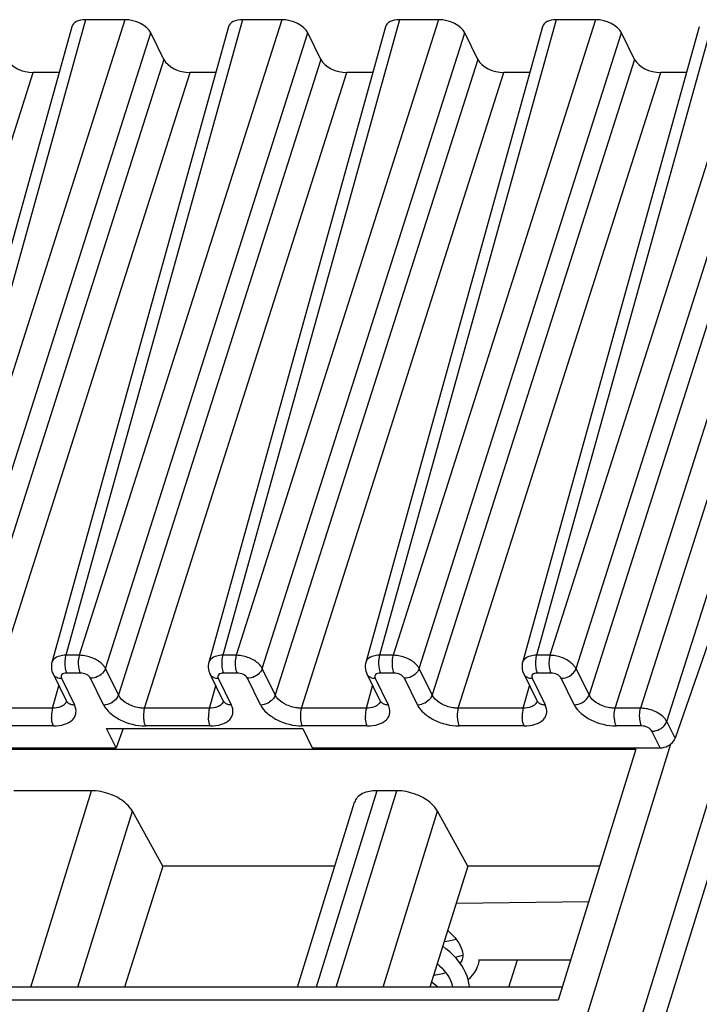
# Model space of a CAD drawing. Header units: millimetres. Extents: x 0 to 594, y 0 to 420.
# Tile 45 of 236: x 213 to 224, y 107 to 123. Entities that reach past the tile are written whole.
import ezdxf

# ---------------------------------------------------------------- set-up
doc = ezdxf.new("R2010")
doc.units = ezdxf.units.MM
doc.header["$LTSCALE"] = 32.67
doc.layers.get('0').update_dxf_attribs({"linetype": 'CONTINUOUS'})

msp = doc.modelspace()

# ---------------------------------------------------------------- linework, layer by layer
at = {"color": 7, "linetype": 'CONTINUOUS'}
for p, q in [((214.01541, 122.79763), (211.2487, 112.84021)), ((216.47157, 122.79763), (213.70487, 112.84021)), ((214.84719, 122.9094), (214.23305, 122.9094)), ((218.92773, 122.79763), (216.16103, 112.84021)), ((217.30335, 122.9094), (216.68922, 122.9094)), ((221.38389, 122.79763), (218.61719, 112.84021)), ((219.75951, 122.9094), (219.14538, 122.9094)), ((223.84006, 122.79763), (221.07336, 112.84021)), ((222.21567, 122.9094), (221.60154, 122.9094)), ((215.45922, 122.28776), (215.25583, 122.70223)), ((217.91538, 122.28776), (217.71199, 122.70223)), ((220.37154, 122.28776), (220.16815, 122.70223)), ((222.82771, 122.28776), (222.62431, 122.70223)), ((213.81617, 122.08059), (213.41169, 122.08059)), ((216.27234, 122.08059), (215.86786, 122.08059)), ((218.7285, 122.08059), (218.32402, 122.08059)), ((221.18466, 122.08059), (220.78018, 122.08059)), ((223.64082, 122.08059), (223.23634, 122.08059)), ((225.73213, 118.20122), (223.46026, 111.65318)), ((213.24542, 75.93445), (225.5908, 115.88412)), ((213.72296, 112.6604), (213.92653, 112.24557)), ((216.17912, 112.6604), (216.38269, 112.24557)), ((218.63528, 112.6604), (218.83885, 112.24557)), ((221.09144, 112.6604), (221.29501, 112.24557)), ((214.70909, 111.50245), (214.56089, 111.80445)), ((214.56089, 111.80445), (217.63109, 111.80445)), ((214.82021, 111.80445), (214.70909, 111.50245)), ((217.63109, 111.80445), (217.77929, 111.50245)), ((209.19949, 111.50245), (214.70909, 111.50245)), ((209.58283, 111.48015), (222.8463, 111.48015)), ((217.77929, 111.50245), (223.22694, 111.50245)), ((222.8463, 111.48015), (221.63191, 107.55039)), ((214.32713, 110.83119), (213.10741, 110.83119)), ((219.10437, 110.83119), (218.79343, 110.83119)), ((217.54886, 107.75219), (218.44419, 110.64947)), ((215.44175, 109.65093), (214.96431, 110.50922)), ((220.21899, 109.65093), (219.74155, 110.50922)), ((215.44175, 109.65093), (214.84304, 107.75219)), ((218.13562, 109.65093), (215.44175, 109.65093)), ((220.21899, 109.65093), (219.62027, 107.75219)), ((222.28103, 109.65093), (220.21899, 109.65093)), ((220.03534, 109.06852), (222.10864, 109.09308)), ((219.98801, 108.91843), (219.99206, 108.9102)), ((220.12729, 108.18913), (220.12139, 108.17223)), ((220.13225, 108.2088), (220.12665, 108.18705)), ((220.38144, 108.1808), (221.82673, 108.1808)), ((220.86011, 107.75219), (220.99655, 108.1808)), ((221.69428, 107.75219), (208.53762, 107.75219))]:
    msp.add_line(p, q, dxfattribs=at)
at = {"color": 9, "linetype": 'CONTINUOUS'}
for p, q in [((214.23305, 122.9094), (211.46662, 112.95294)), ((214.84719, 122.9094), (211.67764, 112.95294)), ((216.68922, 122.9094), (213.92278, 112.95294)), ((217.30335, 122.9094), (214.1338, 112.95294)), ((219.14538, 122.9094), (216.37894, 112.95294)), ((219.75951, 122.9094), (216.58997, 112.95294)), ((221.60154, 122.9094), (218.83511, 112.95294)), ((222.21567, 122.9094), (219.04613, 112.95294)), ((224.0577, 122.9094), (221.29127, 112.95294)), ((224.67184, 122.9094), (221.50229, 112.95294)), ((212.08628, 112.74577), (215.25583, 122.70223)), ((214.54244, 112.74577), (217.71199, 122.70223)), ((216.9986, 112.74577), (220.16815, 122.70223)), ((219.45477, 112.74577), (222.62431, 122.70223)), ((221.91094, 112.74576), (225.08048, 122.70223)), ((215.45922, 122.28776), (212.28967, 112.3313)), ((217.91538, 122.28776), (214.74583, 112.3313)), ((220.37154, 122.28776), (217.202, 112.3313)), ((222.82771, 122.28776), (219.65816, 112.3313)), ((225.28387, 122.28776), (222.11432, 112.3313)), ((210.24215, 112.12413), (213.41169, 122.08059)), ((212.69831, 112.12413), (215.86786, 122.08059)), ((215.15447, 112.12413), (218.32402, 122.08059)), ((217.61063, 112.12413), (220.78018, 122.08059)), ((220.0668, 112.12413), (223.23634, 122.08059)), ((222.52296, 112.12413), (225.69251, 122.08059)), ((226.09173, 122.08059), (222.92218, 112.12413)), ((223.33082, 111.91696), (226.50037, 121.87342)), ((214.1338, 112.95294), (213.92278, 112.95294)), ((216.58997, 112.95294), (216.37894, 112.95294)), ((219.04613, 112.95294), (218.83511, 112.95294)), ((221.50229, 112.95294), (221.29127, 112.95294)), ((214.14724, 112.67471), (213.93621, 112.67471)), ((214.74583, 112.3313), (214.54244, 112.74577)), ((216.6034, 112.67471), (216.39237, 112.67471)), ((217.202, 112.3313), (216.9986, 112.74577)), ((219.05956, 112.67471), (218.84854, 112.67471)), ((219.65816, 112.3313), (219.45477, 112.74577)), ((221.51572, 112.67471), (221.3047, 112.67471)), ((222.11432, 112.3313), (221.91094, 112.74576)), ((213.71556, 112.12413), (213.81246, 112.47289)), ((213.85409, 112.59184), (214.05748, 112.17737)), ((214.51408, 112.17737), (214.31069, 112.59184)), ((216.17172, 112.12413), (216.26953, 112.47616)), ((216.31025, 112.59184), (216.51364, 112.17737)), ((216.97024, 112.17737), (216.76685, 112.59184)), ((218.62788, 112.12413), (218.72569, 112.47616)), ((218.76641, 112.59184), (218.96981, 112.17737)), ((219.42641, 112.17737), (219.22301, 112.59184)), ((221.08405, 112.12413), (221.18186, 112.47616)), ((221.22258, 112.59184), (221.42597, 112.17737)), ((221.88257, 112.17737), (221.67918, 112.59184)), ((213.71556, 112.12413), (212.69831, 112.12413)), ((216.17172, 112.12413), (215.15447, 112.12413)), ((218.62788, 112.12413), (217.61063, 112.12413)), ((221.08405, 112.12413), (220.0668, 112.12413)), ((222.92218, 112.12413), (222.52296, 112.12413)), ((213.72899, 111.8459), (212.71174, 111.8459)), ((216.18515, 111.8459), (215.1679, 111.8459)), ((218.64131, 111.8459), (217.62407, 111.8459)), ((221.09748, 111.8459), (220.08023, 111.8459)), ((222.93561, 111.8459), (222.53639, 111.8459)), ((223.46026, 111.65318), (223.33082, 111.91696)), ((223.22694, 111.50245), (223.09907, 111.76303)), ((212.45092, 76.15202), (223.39395, 111.56367)), ((224.64023, 111.62258), (213.679, 76.15202)), ((213.37565, 107.75219), (214.32713, 110.83119)), ((218.79343, 110.83119), (217.84194, 107.75219)), ((218.15289, 107.75219), (219.10437, 110.83119)), ((214.11233, 107.75219), (214.96431, 110.50922)), ((218.88957, 107.75219), (219.74155, 110.50922)), ((221.63191, 107.55039), (208.36844, 107.55039))]:
    msp.add_line(p, q, dxfattribs=at)
at = {"color": 7, "linetype": 'CONTINUOUS'}
for points in [[(213.70519, 112.8403), (213.70081, 112.82166), (213.69699, 112.79291), (213.69657, 112.76361), (213.69959, 112.73416), (213.70602, 112.705), (213.71581, 112.6766), (213.72332, 112.65994)], [(216.16135, 112.8403), (216.15697, 112.82166), (216.15315, 112.79291), (216.15274, 112.76361), (216.15575, 112.73416), (216.16219, 112.705), (216.17198, 112.6766), (216.17949, 112.65994)], [(218.61752, 112.8403), (218.61313, 112.82166), (218.60932, 112.79291), (218.6089, 112.76361), (218.61191, 112.73416), (218.61835, 112.705), (218.62814, 112.6766), (218.63565, 112.65994)], [(221.07368, 112.8403), (221.06929, 112.82166), (221.06548, 112.79291), (221.06506, 112.76361), (221.06808, 112.73416), (221.07451, 112.705), (221.0843, 112.6766), (221.09181, 112.65994)], [(213.9269, 112.24508), (213.92823, 112.24221), (213.93119, 112.23454), (213.93212, 112.23105), (213.93221, 112.2308)], [(216.38306, 112.24508), (216.3844, 112.24221), (216.38735, 112.23454), (216.38828, 112.23105), (216.38837, 112.2308)], [(218.83922, 112.24508), (218.84056, 112.24221), (218.84351, 112.23454), (218.84444, 112.23105), (218.84453, 112.2308)], [(221.29538, 112.24508), (221.29672, 112.24221), (221.29968, 112.23454), (221.30061, 112.23105), (221.3007, 112.2308)], [(219.90104, 108.6426), (219.94129, 108.60609), (219.97896, 108.56817), (220.01268, 108.53023), (220.04256, 108.49222), (220.06844, 108.45445), (220.09023, 108.41712), (220.10799, 108.38021), (220.12151, 108.34418), (220.13076, 108.30922), (220.13578, 108.27494), (220.13635, 108.24134), (220.13225, 108.2088)], [(220.03457, 108.50238), (220.03378, 108.5021), (219.98822, 108.48861), (219.93935, 108.47714), (219.88728, 108.46783), (219.8442, 108.46234)], [(220.24077, 107.75219), (220.24061, 107.76378), (220.23437, 107.81797), (220.22256, 107.87274), (220.20523, 107.92776), (220.18235, 107.98295), (220.15403, 108.03797), (220.12034, 108.09263), (220.08131, 108.14683), (220.03702, 108.20037), (219.98747, 108.25319), (219.93281, 108.30499), (219.87361, 108.35524), (219.82269, 108.39415)], [(220.0168, 108.22192), (220.0577, 108.23158), (220.11676, 108.24909), (220.1361, 108.2561)], [(220.12139, 108.17223), (220.10782, 108.14406), (220.09608, 108.12632)], [(220.38144, 108.10837), (220.38842, 108.13316), (220.39778, 108.1808)], [(219.87318, 107.98028), (219.86855, 107.97862), (219.82081, 107.96482), (219.76925, 107.95317), (219.71409, 107.94387), (219.67945, 107.93986)], [(219.73705, 108.12253), (219.77516, 108.08838), (219.81362, 108.05014), (219.8482, 108.01169), (219.879, 107.97295), (219.90585, 107.93413), (219.9285, 107.89558), (219.94677, 107.85764), (219.96049, 107.82083), (219.96972, 107.78531), (219.97436, 107.75219)], [(220.22261, 107.87254), (220.25916, 107.90666), (220.29424, 107.94619), (220.32449, 107.98786), (220.34985, 108.03139), (220.37013, 108.07616), (220.3817, 108.10921)], [(219.74739, 107.75219), (219.71681, 107.78033), (219.65957, 107.82759), (219.64699, 107.83694)]]:
    msp.add_lwpolyline(points, dxfattribs=at)
at = {"color": 9, "linetype": 'CONTINUOUS'}
for centre, radius, start, end in [((213.81684, 112.70586), 0.10419, 206.152442, 221.541423), ((216.27301, 112.70586), 0.10419, 206.152442, 221.541423), ((218.72917, 112.70586), 0.10419, 206.152442, 221.541423), ((221.18533, 112.70586), 0.10419, 206.152442, 221.541423), ((213.85404, 112.79312), 0.20128, 265.545224, 270.015041), ((216.3102, 112.79312), 0.20128, 265.545224, 270.015041), ((218.76636, 112.79312), 0.20128, 265.545224, 270.015041), ((221.22252, 112.79312), 0.20128, 265.545224, 270.015041), ((213.81289, 112.27303), 0.12658, 315.086978, 323.084163), ((214.02023, 112.2914), 0.1042, 206.064344, 221.545431), ((216.26905, 112.27303), 0.12658, 315.086978, 323.084163), ((216.4764, 112.2914), 0.1042, 206.064344, 221.545431), ((218.72522, 112.27303), 0.12658, 315.086978, 323.084163), ((218.93256, 112.2914), 0.1042, 206.064344, 221.545431), ((221.18138, 112.27303), 0.12658, 315.086978, 323.084163), ((221.38872, 112.2914), 0.1042, 206.064344, 221.545431)]:
    msp.add_arc(centre, radius, start, end, dxfattribs=at)
at = {"color": 7, "linetype": 'CONTINUOUS'}
for centre, major_axis, ratio, start_param, end_param in [((214.33484, 122.70217), (0.31855, -0.09849), 0.57239492, 2.06604593, 3.15808391), ((214.94879, 122.70217), (0.3185, -0.09837), 0.57268648, 0.49491942, 2.06541116), ((216.791, 122.70217), (0.31855, -0.09849), 0.57239492, 2.06604593, 3.15808391), ((217.40495, 122.70217), (0.3185, -0.09837), 0.57268648, 0.49491942, 2.06541116), ((219.24717, 122.70217), (0.31855, -0.09849), 0.57239492, 2.06604593, 3.15808391), ((219.86111, 122.70217), (0.3185, -0.09837), 0.57268648, 0.49491942, 2.06541116), ((221.70333, 122.70217), (0.31855, -0.09849), 0.57239492, 2.06604593, 3.15808391), ((222.31728, 122.70217), (0.3185, -0.09837), 0.57268648, 0.49491942, 2.06541116), ((213.31009, 122.28782), (0.3185, -0.09837), 0.57268648, 3.63651207, 5.20700381), ((215.76625, 122.28782), (0.3185, -0.09837), 0.57268648, 3.63651207, 5.20700381), ((218.22242, 122.28782), (0.3185, -0.09837), 0.57268648, 3.63651207, 5.20700381), ((220.67858, 122.28782), (0.3185, -0.09837), 0.57268648, 3.63651207, 5.20700381), ((223.13474, 122.28782), (0.3185, -0.09837), 0.57268648, 3.63651207, 5.20700381)]:
    msp.add_ellipse(centre, major_axis=major_axis, ratio=ratio, start_param=start_param, end_param=end_param, dxfattribs=at)
at = {"color": 9, "linetype": 'CONTINUOUS'}
for points, knots in [([(213.87091, 112.94936), (213.8569, 112.94749), (213.80835, 112.93824), (213.76014, 112.91642), (213.73517, 112.89112)], [0, 0, 0, 0, 0.28446801, 1, 1, 1, 1]), ([(213.92278, 112.95294), (213.91955, 112.94211), (213.90838, 112.89421), (213.90551, 112.84454), (213.90733, 112.80677)], [0, 0, 0, 0, 0.23018471, 1, 1, 1, 1]), ([(214.13381, 112.95294), (214.13058, 112.9421), (214.11941, 112.89421), (214.11654, 112.84454), (214.11836, 112.80677)], [0, 0, 0, 0, 0.23018675, 1, 1, 1, 1]), ([(214.38028, 112.89112), (214.32274, 112.92024), (214.23937, 112.94603), (214.15442, 112.95279), (214.13381, 112.95294)], [0, 0, 0, 0, 0.75779756, 1, 1, 1, 1]), ([(216.32707, 112.94936), (216.31306, 112.94749), (216.26451, 112.93824), (216.2163, 112.91642), (216.19133, 112.89112)], [0, 0, 0, 0, 0.28446801, 1, 1, 1, 1]), ([(216.37894, 112.95294), (216.37571, 112.94211), (216.36455, 112.89421), (216.36167, 112.84454), (216.3635, 112.80677)], [0, 0, 0, 0, 0.23018471, 1, 1, 1, 1]), ([(216.58997, 112.95294), (216.58674, 112.9421), (216.57557, 112.89421), (216.5727, 112.84454), (216.57452, 112.80677)], [0, 0, 0, 0, 0.23018675, 1, 1, 1, 1]), ([(216.83644, 112.89112), (216.7789, 112.92024), (216.69553, 112.94603), (216.61058, 112.95279), (216.58997, 112.95294)], [0, 0, 0, 0, 0.75779756, 1, 1, 1, 1]), ([(218.78323, 112.94936), (218.76923, 112.94749), (218.72067, 112.93824), (218.67246, 112.91642), (218.6475, 112.89112)], [0, 0, 0, 0, 0.28446801, 1, 1, 1, 1]), ([(218.83511, 112.95294), (218.83188, 112.94211), (218.82071, 112.89421), (218.81784, 112.84454), (218.81966, 112.80677)], [0, 0, 0, 0, 0.23018471, 1, 1, 1, 1]), ([(219.04613, 112.95294), (219.0429, 112.9421), (219.03173, 112.89421), (219.02886, 112.84454), (219.03068, 112.80677)], [0, 0, 0, 0, 0.23018675, 1, 1, 1, 1]), ([(219.29261, 112.89112), (219.23506, 112.92024), (219.1517, 112.94603), (219.06674, 112.95279), (219.04613, 112.95294)], [0, 0, 0, 0, 0.75779756, 1, 1, 1, 1]), ([(221.23939, 112.94936), (221.22539, 112.94749), (221.17684, 112.93824), (221.12863, 112.91642), (221.10366, 112.89112)], [0, 0, 0, 0, 0.28446801, 1, 1, 1, 1]), ([(221.29127, 112.95294), (221.28804, 112.94211), (221.27687, 112.89421), (221.274, 112.84454), (221.27582, 112.80677)], [0, 0, 0, 0, 0.23018474, 1, 1, 1, 1]), ([(221.50229, 112.95294), (221.49907, 112.94212), (221.48776, 112.89426), (221.48502, 112.84456), (221.48684, 112.80677)], [0, 0, 0, 0, 0.22983316, 1, 1, 1, 1]), ([(221.74762, 112.89013), (221.69098, 112.92012), (221.60787, 112.94645), (221.52332, 112.95197), (221.50278, 112.952)], [0, 0, 0, 0, 0.7573133, 1, 1, 1, 1]), ([(213.90733, 112.80677), (213.90794, 112.79416), (213.91202, 112.74925), (213.92186, 112.70396), (213.93621, 112.67471)], [0, 0, 0, 0, 0.27926236, 1, 1, 1, 1]), ([(214.11836, 112.80677), (214.11897, 112.79416), (214.12304, 112.74925), (214.13288, 112.70396), (214.14723, 112.67471)], [0, 0, 0, 0, 0.27926252, 1, 1, 1, 1]), ([(214.54244, 112.74577), (214.53533, 112.75995), (214.49431, 112.82135), (214.43152, 112.86519), (214.38028, 112.89112)], [0, 0, 0, 0, 0.21645922, 1, 1, 1, 1]), ([(216.3635, 112.80677), (216.36411, 112.79416), (216.36818, 112.74925), (216.37802, 112.70396), (216.39238, 112.67471)], [0, 0, 0, 0, 0.27926236, 1, 1, 1, 1]), ([(216.57452, 112.80677), (216.57513, 112.79416), (216.5792, 112.74925), (216.58904, 112.70396), (216.6034, 112.67471)], [0, 0, 0, 0, 0.27926252, 1, 1, 1, 1]), ([(216.9986, 112.74577), (216.99149, 112.75995), (216.95048, 112.82135), (216.88769, 112.86519), (216.83644, 112.89112)], [0, 0, 0, 0, 0.21645922, 1, 1, 1, 1]), ([(218.81966, 112.80677), (218.82027, 112.79416), (218.82434, 112.74925), (218.83419, 112.70396), (218.84854, 112.67471)], [0, 0, 0, 0, 0.27926236, 1, 1, 1, 1]), ([(219.03068, 112.80677), (219.03129, 112.79416), (219.03537, 112.74925), (219.04521, 112.70396), (219.05956, 112.67471)], [0, 0, 0, 0, 0.27926252, 1, 1, 1, 1]), ([(219.45477, 112.74577), (219.44765, 112.75995), (219.40664, 112.82135), (219.34385, 112.86519), (219.29261, 112.89112)], [0, 0, 0, 0, 0.21645922, 1, 1, 1, 1]), ([(221.27582, 112.80677), (221.27643, 112.79416), (221.28051, 112.74925), (221.29035, 112.70396), (221.3047, 112.67471)], [0, 0, 0, 0, 0.27926236, 1, 1, 1, 1]), ([(221.48684, 112.80677), (221.48745, 112.79413), (221.49142, 112.74921), (221.50138, 112.70393), (221.51572, 112.67471)], [0, 0, 0, 0, 0.27996095, 1, 1, 1, 1]), ([(221.90828, 112.74576), (221.90068, 112.75971), (221.85864, 112.81939), (221.79772, 112.86362), (221.74763, 112.89015)], [0, 0, 0, 0, 0.2188987, 1, 1, 1, 1]), ([(213.73886, 112.63677), (213.74971, 112.62454), (213.76858, 112.61135), (213.78918, 112.60312), (213.79472, 112.60123)], [0, 0, 0, 0, 0.73632316, 1, 1, 1, 1]), ([(213.93621, 112.67471), (213.92143, 112.67471), (213.89455, 112.67158), (213.86034, 112.65451), (213.84373, 112.62328), (213.84931, 112.6015), (213.85409, 112.59184)], [0, 0, 0, 0, 0.31103097, 0.5625505, 0.77339407, 1, 1, 1, 1]), ([(214.31069, 112.59184), (214.29787, 112.61797), (214.24358, 112.6589), (214.18112, 112.67477), (214.14724, 112.67471)], [0, 0, 0, 0, 0.46206384, 1, 1, 1, 1]), ([(214.45369, 112.63676), (214.44296, 112.62964), (214.39906, 112.605), (214.34815, 112.59184), (214.31069, 112.59184)], [0, 0, 0, 0, 0.25575644, 1, 1, 1, 1]), ([(214.54244, 112.74577), (214.53899, 112.73531), (214.51917, 112.69204), (214.48395, 112.65687), (214.45369, 112.63676)], [0, 0, 0, 0, 0.23262028, 1, 1, 1, 1]), ([(216.19502, 112.63677), (216.20588, 112.62454), (216.22474, 112.61135), (216.24534, 112.60312), (216.25089, 112.60123)], [0, 0, 0, 0, 0.73632316, 1, 1, 1, 1]), ([(216.39237, 112.67471), (216.37759, 112.67471), (216.35072, 112.67158), (216.3165, 112.65451), (216.29989, 112.62328), (216.30548, 112.6015), (216.31025, 112.59184)], [0, 0, 0, 0, 0.31103097, 0.5625505, 0.77339407, 1, 1, 1, 1]), ([(216.76685, 112.59184), (216.75403, 112.61797), (216.69974, 112.6589), (216.63728, 112.67477), (216.6034, 112.67471)], [0, 0, 0, 0, 0.46206384, 1, 1, 1, 1]), ([(216.90985, 112.63676), (216.89913, 112.62964), (216.85522, 112.605), (216.80432, 112.59184), (216.76685, 112.59184)], [0, 0, 0, 0, 0.25575644, 1, 1, 1, 1]), ([(216.9986, 112.74577), (216.99516, 112.73531), (216.97533, 112.69204), (216.94011, 112.65687), (216.90985, 112.63676)], [0, 0, 0, 0, 0.23262028, 1, 1, 1, 1]), ([(218.65119, 112.63677), (218.66204, 112.62454), (218.6809, 112.61135), (218.70151, 112.60312), (218.70705, 112.60123)], [0, 0, 0, 0, 0.73632316, 1, 1, 1, 1]), ([(218.84854, 112.67471), (218.83375, 112.67471), (218.80688, 112.67158), (218.77266, 112.65451), (218.75605, 112.62328), (218.76164, 112.6015), (218.76641, 112.59184)], [0, 0, 0, 0, 0.31103097, 0.5625505, 0.77339407, 1, 1, 1, 1]), ([(219.22301, 112.59184), (219.21019, 112.61797), (219.15591, 112.6589), (219.09345, 112.67477), (219.05956, 112.67471)], [0, 0, 0, 0, 0.46206384, 1, 1, 1, 1]), ([(219.36601, 112.63676), (219.35529, 112.62964), (219.31138, 112.605), (219.26048, 112.59184), (219.22301, 112.59184)], [0, 0, 0, 0, 0.25575644, 1, 1, 1, 1]), ([(219.45477, 112.74577), (219.45132, 112.73531), (219.43149, 112.69204), (219.39628, 112.65687), (219.36601, 112.63676)], [0, 0, 0, 0, 0.23262028, 1, 1, 1, 1]), ([(221.10735, 112.63677), (221.1182, 112.62454), (221.13707, 112.61135), (221.15767, 112.60312), (221.16321, 112.60123)], [0, 0, 0, 0, 0.73632316, 1, 1, 1, 1]), ([(221.3047, 112.67471), (221.28992, 112.67471), (221.26304, 112.67158), (221.22883, 112.65451), (221.21221, 112.62328), (221.2178, 112.6015), (221.22258, 112.59184)], [0, 0, 0, 0, 0.31103097, 0.5625505, 0.77339407, 1, 1, 1, 1]), ([(221.67918, 112.59184), (221.66612, 112.61784), (221.61223, 112.65925), (221.54962, 112.67411), (221.51572, 112.67471)], [0, 0, 0, 0, 0.46183617, 1, 1, 1, 1]), ([(221.67918, 112.59185), (221.69133, 112.59191), (221.74143, 112.59664), (221.7899, 112.61631), (221.82139, 112.63766)], [0, 0, 0, 0, 0.242144, 1, 1, 1, 1]), ([(214.74584, 112.3313), (214.74239, 112.32084), (214.72256, 112.27757), (214.68735, 112.24239), (214.65708, 112.22229)], [0, 0, 0, 0, 0.23262178, 1, 1, 1, 1]), ([(214.90726, 112.18365), (214.88883, 112.19301), (214.82579, 112.23012), (214.76862, 112.28358), (214.74584, 112.33129)], [0, 0, 0, 0, 0.2810992, 1, 1, 1, 1]), ([(217.202, 112.3313), (217.19856, 112.32084), (217.17873, 112.27757), (217.14351, 112.24239), (217.11325, 112.22229)], [0, 0, 0, 0, 0.23262178, 1, 1, 1, 1]), ([(217.36342, 112.18365), (217.34499, 112.19301), (217.28196, 112.23012), (217.22478, 112.28358), (217.202, 112.33129)], [0, 0, 0, 0, 0.2810992, 1, 1, 1, 1]), ([(219.65817, 112.3313), (219.65472, 112.32084), (219.63489, 112.27757), (219.59967, 112.24239), (219.56941, 112.22229)], [0, 0, 0, 0, 0.23262178, 1, 1, 1, 1]), ([(219.81958, 112.18365), (219.80116, 112.19301), (219.73812, 112.23012), (219.68094, 112.28358), (219.65816, 112.33129)], [0, 0, 0, 0, 0.2810992, 1, 1, 1, 1]), ([(222.02557, 112.2223), (222.03611, 112.2293), (222.07342, 112.25822), (222.10348, 112.2984), (222.11432, 112.3313)], [0, 0, 0, 0, 0.26759372, 1, 1, 1, 1]), ([(222.27575, 112.18366), (222.25728, 112.193), (222.19412, 112.22997), (222.13719, 112.28366), (222.11432, 112.3313)], [0, 0, 0, 0, 0.28143403, 1, 1, 1, 1]), ([(213.87283, 112.1606), (213.86253, 112.15436), (213.81341, 112.13082), (213.75772, 112.12369), (213.71555, 112.12412)], [0, 0, 0, 0, 0.2220523, 1, 1, 1, 1]), ([(213.72899, 111.8459), (213.78813, 111.84583), (213.89573, 111.858), (214.01414, 111.91875), (214.06791, 111.99092), (214.09269, 112.07264), (214.07647, 112.13868), (214.05748, 112.17737)], [0, 0, 0, 0, 0.31021664, 0.56082707, 0.66931171, 0.77393403, 1, 1, 1, 1]), ([(213.94225, 112.2223), (213.95313, 112.21004), (213.97205, 112.19683), (213.99271, 112.18859), (213.99827, 112.18671)], [0, 0, 0, 0, 0.736284, 1, 1, 1, 1]), ([(214.51408, 112.17737), (214.52628, 112.17737), (214.57656, 112.18183), (214.6253, 112.20118), (214.65708, 112.22229)], [0, 0, 0, 0, 0.24219808, 1, 1, 1, 1]), ([(214.51408, 112.17737), (214.53767, 112.12904), (214.61632, 112.03663), (214.82961, 111.89797), (215.03234, 111.8459), (215.1679, 111.8459)], [0, 0, 0, 0, 0.2122598, 0.46498156, 1, 1, 1, 1]), ([(215.15447, 112.12413), (215.13377, 112.12394), (215.04861, 112.12905), (214.96477, 112.15444), (214.90726, 112.18366)], [0, 0, 0, 0, 0.24297585, 1, 1, 1, 1]), ([(216.32899, 112.1606), (216.3187, 112.15436), (216.26957, 112.13082), (216.21389, 112.12369), (216.17171, 112.12412)], [0, 0, 0, 0, 0.2220523, 1, 1, 1, 1]), ([(216.18515, 111.8459), (216.24429, 111.84583), (216.3519, 111.858), (216.4703, 111.91875), (216.52408, 111.99092), (216.54885, 112.07264), (216.53263, 112.13868), (216.51364, 112.17737)], [0, 0, 0, 0, 0.31021664, 0.56082707, 0.66931171, 0.77393403, 1, 1, 1, 1]), ([(216.39841, 112.2223), (216.40929, 112.21004), (216.42821, 112.19683), (216.44887, 112.18859), (216.45443, 112.18671)], [0, 0, 0, 0, 0.736284, 1, 1, 1, 1]), ([(216.97024, 112.17737), (216.98244, 112.17737), (217.03272, 112.18183), (217.08146, 112.20118), (217.11325, 112.22229)], [0, 0, 0, 0, 0.24219808, 1, 1, 1, 1]), ([(216.97024, 112.17737), (216.99384, 112.12904), (217.07248, 112.03663), (217.28577, 111.89797), (217.4885, 111.8459), (217.62407, 111.8459)], [0, 0, 0, 0, 0.2122598, 0.46498156, 1, 1, 1, 1]), ([(217.61063, 112.12413), (217.58993, 112.12394), (217.50478, 112.12905), (217.42093, 112.15444), (217.36343, 112.18366)], [0, 0, 0, 0, 0.24297585, 1, 1, 1, 1]), ([(218.78515, 112.1606), (218.77486, 112.15436), (218.72573, 112.13082), (218.67005, 112.12369), (218.62788, 112.12412)], [0, 0, 0, 0, 0.2220523, 1, 1, 1, 1]), ([(218.64131, 111.8459), (218.70045, 111.84583), (218.80806, 111.858), (218.92646, 111.91875), (218.98024, 111.99092), (219.00501, 112.07264), (218.98879, 112.13868), (218.96981, 112.17737)], [0, 0, 0, 0, 0.31021664, 0.56082707, 0.66931171, 0.77393403, 1, 1, 1, 1]), ([(218.85457, 112.2223), (218.86545, 112.21004), (218.88437, 112.19683), (218.90503, 112.18859), (218.91059, 112.18671)], [0, 0, 0, 0, 0.736284, 1, 1, 1, 1]), ([(219.42641, 112.17737), (219.4386, 112.17737), (219.48889, 112.18183), (219.53762, 112.20118), (219.56941, 112.22229)], [0, 0, 0, 0, 0.24219808, 1, 1, 1, 1]), ([(219.42641, 112.17737), (219.45, 112.12904), (219.52865, 112.03663), (219.74193, 111.89797), (219.94466, 111.8459), (220.08023, 111.8459)], [0, 0, 0, 0, 0.2122598, 0.46498156, 1, 1, 1, 1]), ([(220.0668, 112.12413), (220.0461, 112.12394), (219.96094, 112.12905), (219.87709, 112.15444), (219.81959, 112.18366)], [0, 0, 0, 0, 0.24297585, 1, 1, 1, 1]), ([(221.24132, 112.1606), (221.23102, 112.15436), (221.18189, 112.13082), (221.12621, 112.12369), (221.08404, 112.12412)], [0, 0, 0, 0, 0.2220523, 1, 1, 1, 1]), ([(221.09748, 111.8459), (221.15662, 111.84583), (221.26422, 111.858), (221.38263, 111.91875), (221.4364, 111.99092), (221.46118, 112.07264), (221.44496, 112.13868), (221.42597, 112.17737)], [0, 0, 0, 0, 0.31021664, 0.56082707, 0.66931171, 0.77393403, 1, 1, 1, 1]), ([(221.31074, 112.2223), (221.32161, 112.21004), (221.34054, 112.19683), (221.3612, 112.18859), (221.36676, 112.18671)], [0, 0, 0, 0, 0.736284, 1, 1, 1, 1]), ([(221.88257, 112.17737), (221.89477, 112.17737), (221.94505, 112.18183), (221.99378, 112.20118), (222.02557, 112.2223)], [0, 0, 0, 0, 0.24220118, 1, 1, 1, 1]), ([(221.88257, 112.17737), (221.93522, 112.07355), (222.15022, 111.9083), (222.40083, 111.84682), (222.53639, 111.8459)], [0, 0, 0, 0, 0.4620027, 1, 1, 1, 1]), ([(222.52295, 112.12412), (222.50227, 112.12391), (222.41712, 112.12926), (222.3333, 112.15453), (222.27575, 112.18365)], [0, 0, 0, 0, 0.24284898, 1, 1, 1, 1]), ([(213.71555, 112.12414), (213.71232, 112.1133), (213.70116, 112.0654), (213.69828, 112.01573), (213.70011, 111.97796)], [0, 0, 0, 0, 0.23018577, 1, 1, 1, 1]), ([(215.15447, 112.12413), (215.15124, 112.1133), (215.14007, 112.0654), (215.1372, 112.01573), (215.13902, 111.97796)], [0, 0, 0, 0, 0.23018472, 1, 1, 1, 1]), ([(216.17172, 112.12414), (216.16849, 112.1133), (216.15732, 112.0654), (216.15445, 112.01573), (216.15627, 111.97796)], [0, 0, 0, 0, 0.23018577, 1, 1, 1, 1]), ([(217.61063, 112.12413), (217.6074, 112.1133), (217.59624, 112.0654), (217.59336, 112.01573), (217.59519, 111.97796)], [0, 0, 0, 0, 0.23018472, 1, 1, 1, 1]), ([(218.62788, 112.12414), (218.62465, 112.1133), (218.61348, 112.0654), (218.61061, 112.01573), (218.61243, 111.97796)], [0, 0, 0, 0, 0.23018577, 1, 1, 1, 1]), ([(220.0668, 112.12413), (220.06357, 112.1133), (220.0524, 112.0654), (220.04953, 112.01573), (220.05135, 111.97796)], [0, 0, 0, 0, 0.23018472, 1, 1, 1, 1]), ([(221.08404, 112.12414), (221.08081, 112.1133), (221.06964, 112.0654), (221.06677, 112.01573), (221.06859, 111.97796)], [0, 0, 0, 0, 0.23018577, 1, 1, 1, 1]), ([(222.50751, 111.97796), (222.50689, 111.99083), (222.50656, 112.03992), (222.51261, 112.08943), (222.52296, 112.12414)], [0, 0, 0, 0, 0.26249475, 1, 1, 1, 1]), ([(222.90673, 111.97796), (222.90611, 111.99083), (222.90579, 112.03991), (222.91183, 112.08942), (222.92218, 112.12413)], [0, 0, 0, 0, 0.2624969, 1, 1, 1, 1]), ([(223.16866, 112.06231), (223.11116, 112.09152), (223.02777, 112.11747), (222.9428, 112.12394), (222.92218, 112.12413)], [0, 0, 0, 0, 0.75774288, 1, 1, 1, 1]), ([(223.33081, 111.91696), (223.31589, 111.94692), (223.26622, 112.00375), (223.20428, 112.04421), (223.16866, 112.06231)], [0, 0, 0, 0, 0.45577713, 1, 1, 1, 1]), ([(213.72899, 111.8459), (213.72471, 111.8546), (213.70838, 111.89693), (213.70182, 111.94247), (213.70011, 111.97796)], [0, 0, 0, 0, 0.21443561, 1, 1, 1, 1]), ([(215.13902, 111.97796), (215.13963, 111.96535), (215.14371, 111.92044), (215.15355, 111.87514), (215.1679, 111.8459)], [0, 0, 0, 0, 0.27926253, 1, 1, 1, 1]), ([(216.18515, 111.8459), (216.18088, 111.8546), (216.16454, 111.89693), (216.15798, 111.94247), (216.15627, 111.97796)], [0, 0, 0, 0, 0.21443561, 1, 1, 1, 1]), ([(217.59519, 111.97796), (217.5958, 111.96535), (217.59987, 111.92044), (217.60971, 111.87514), (217.62407, 111.8459)], [0, 0, 0, 0, 0.27926253, 1, 1, 1, 1]), ([(218.64131, 111.8459), (218.63704, 111.8546), (218.62071, 111.89693), (218.61415, 111.94247), (218.61243, 111.97796)], [0, 0, 0, 0, 0.21443561, 1, 1, 1, 1]), ([(220.05135, 111.97796), (220.05196, 111.96535), (220.05603, 111.92044), (220.06588, 111.87514), (220.08023, 111.8459)], [0, 0, 0, 0, 0.27926253, 1, 1, 1, 1]), ([(221.09748, 111.8459), (221.0932, 111.8546), (221.07687, 111.89693), (221.07031, 111.94247), (221.06859, 111.97796)], [0, 0, 0, 0, 0.21443561, 1, 1, 1, 1]), ([(222.50751, 111.97796), (222.50812, 111.96535), (222.51219, 111.92044), (222.52204, 111.87514), (222.53639, 111.8459)], [0, 0, 0, 0, 0.27926877, 1, 1, 1, 1]), ([(222.93561, 111.8459), (222.93134, 111.8546), (222.91501, 111.89693), (222.90845, 111.94247), (222.90673, 111.97796)], [0, 0, 0, 0, 0.21444287, 1, 1, 1, 1]), ([(223.09907, 111.76303), (223.08633, 111.78919), (223.03192, 111.83008), (222.96951, 111.8459), (222.93561, 111.8459)], [0, 0, 0, 0, 0.46190477, 1, 1, 1, 1]), ([(223.24206, 111.80796), (223.2526, 111.81496), (223.28991, 111.84388), (223.31996, 111.88406), (223.33081, 111.91696)], [0, 0, 0, 0, 0.26759048, 1, 1, 1, 1]), ([(223.09907, 111.76303), (223.11126, 111.76303), (223.16154, 111.76749), (223.21028, 111.78684), (223.24206, 111.80796)], [0, 0, 0, 0, 0.24220058, 1, 1, 1, 1])]:
    msp.add_open_spline(points, degree=3, knots=knots, dxfattribs=at)
for points in [[(213.92278, 112.95294), (213.90545, 112.95279), (213.88809, 112.95166), (213.87091, 112.94936)], [(216.37894, 112.95294), (216.36161, 112.95279), (216.34425, 112.95166), (216.32707, 112.94936)], [(218.83511, 112.95294), (218.81777, 112.95279), (218.80041, 112.95166), (218.78323, 112.94936)], [(221.29127, 112.95294), (221.27394, 112.95279), (221.25657, 112.95166), (221.23939, 112.94936)], [(213.73517, 112.89112), (213.72136, 112.87712), (213.71044, 112.85926), (213.70519, 112.84031)], [(216.19133, 112.89112), (216.17752, 112.87712), (216.16661, 112.85926), (216.16135, 112.84031)], [(218.6475, 112.89112), (218.63368, 112.87712), (218.62277, 112.85926), (218.61752, 112.84031)], [(221.10366, 112.89112), (221.08984, 112.87712), (221.07893, 112.85926), (221.07368, 112.84031)], [(213.79472, 112.60123), (213.80879, 112.59646), (213.8236, 112.59361), (213.8384, 112.59245)], [(216.25089, 112.60123), (216.26495, 112.59646), (216.27976, 112.59361), (216.29457, 112.59245)], [(218.70705, 112.60123), (218.72111, 112.59646), (218.73592, 112.59361), (218.75073, 112.59245)], [(221.16321, 112.60123), (221.17728, 112.59646), (221.19208, 112.59361), (221.20689, 112.59245)], [(213.88873, 112.1715), (213.88365, 112.16756), (213.87832, 112.16393), (213.87283, 112.1606)], [(213.90253, 112.18365), (213.8982, 112.1793), (213.89357, 112.17525), (213.88873, 112.1715)], [(213.93261, 112.23395), (213.92879, 112.22071), (213.92235, 112.20802), (213.91409, 112.197)], [(213.99827, 112.18671), (214.0172, 112.18031), (214.0375, 112.17737), (214.05748, 112.17737)], [(216.34489, 112.1715), (216.33981, 112.16756), (216.33448, 112.16393), (216.32899, 112.1606)], [(216.35869, 112.18365), (216.35437, 112.1793), (216.34973, 112.17525), (216.34489, 112.1715)], [(216.38877, 112.23395), (216.38495, 112.22071), (216.37852, 112.20802), (216.37025, 112.197)], [(216.45443, 112.18671), (216.47336, 112.18031), (216.49366, 112.17737), (216.51364, 112.17737)], [(218.80105, 112.1715), (218.79598, 112.16756), (218.79065, 112.16393), (218.78515, 112.1606)], [(218.81485, 112.18365), (218.81053, 112.1793), (218.8059, 112.17525), (218.80105, 112.1715)], [(218.84493, 112.23395), (218.84111, 112.22071), (218.83468, 112.20802), (218.82642, 112.197)], [(218.91059, 112.18671), (218.92952, 112.18031), (218.94982, 112.17737), (218.96981, 112.17737)], [(221.25722, 112.1715), (221.25214, 112.16756), (221.24681, 112.16393), (221.24132, 112.1606)], [(221.27101, 112.18365), (221.26669, 112.1793), (221.26206, 112.17525), (221.25722, 112.1715)], [(221.3011, 112.23395), (221.29728, 112.22071), (221.29084, 112.20802), (221.28258, 112.197)], [(221.36676, 112.18671), (221.38569, 112.18031), (221.40599, 112.17737), (221.42597, 112.17737)]]:
    msp.add_open_spline(points, degree=3, dxfattribs=at)
at = {"color": 7, "linetype": 'CONTINUOUS'}
for points, knots in [([(221.82218, 112.63676), (221.83274, 112.64378), (221.87019, 112.67255), (221.90009, 112.71289), (221.91093, 112.74577)], [0, 0, 0, 0, 0.26818497, 1, 1, 1, 1]), ([(223.22694, 111.50245), (223.23914, 111.50245), (223.28948, 111.50661), (223.33831, 111.52571), (223.3704, 111.54644)], [0, 0, 0, 0, 0.24200572, 1, 1, 1, 1]), ([(223.3704, 111.54644), (223.38102, 111.55331), (223.41858, 111.58133), (223.44902, 111.62078), (223.46026, 111.65318)], [0, 0, 0, 0, 0.26949927, 1, 1, 1, 1]), ([(214.70465, 110.73821), (214.67514, 110.75312), (214.55562, 110.8049), (214.4243, 110.83119), (214.32713, 110.83119)], [0, 0, 0, 0, 0.25386908, 1, 1, 1, 1]), ([(218.79343, 110.83119), (218.76375, 110.83119), (218.66117, 110.82483), (218.55472, 110.78874), (218.5009, 110.73821)], [0, 0, 0, 0, 0.28674265, 1, 1, 1, 1]), ([(219.48188, 110.73821), (219.45237, 110.75312), (219.33286, 110.8049), (219.20153, 110.83119), (219.10437, 110.83119)], [0, 0, 0, 0, 0.25386908, 1, 1, 1, 1]), ([(214.96431, 110.50922), (214.95172, 110.53186), (214.88423, 110.62748), (214.78539, 110.6974), (214.70465, 110.73821)], [0, 0, 0, 0, 0.22267824, 1, 1, 1, 1]), ([(218.5009, 110.73821), (218.49421, 110.73193), (218.46985, 110.70633), (218.45189, 110.67446), (218.44417, 110.64948)], [0, 0, 0, 0, 0.2596683, 1, 1, 1, 1]), ([(219.74155, 110.50922), (219.72895, 110.53186), (219.66147, 110.62748), (219.56263, 110.6974), (219.48188, 110.73821)], [0, 0, 0, 0, 0.22267824, 1, 1, 1, 1])]:
    msp.add_open_spline(points, degree=3, knots=knots, dxfattribs=at)

doc.saveas('drawing.dxf')
